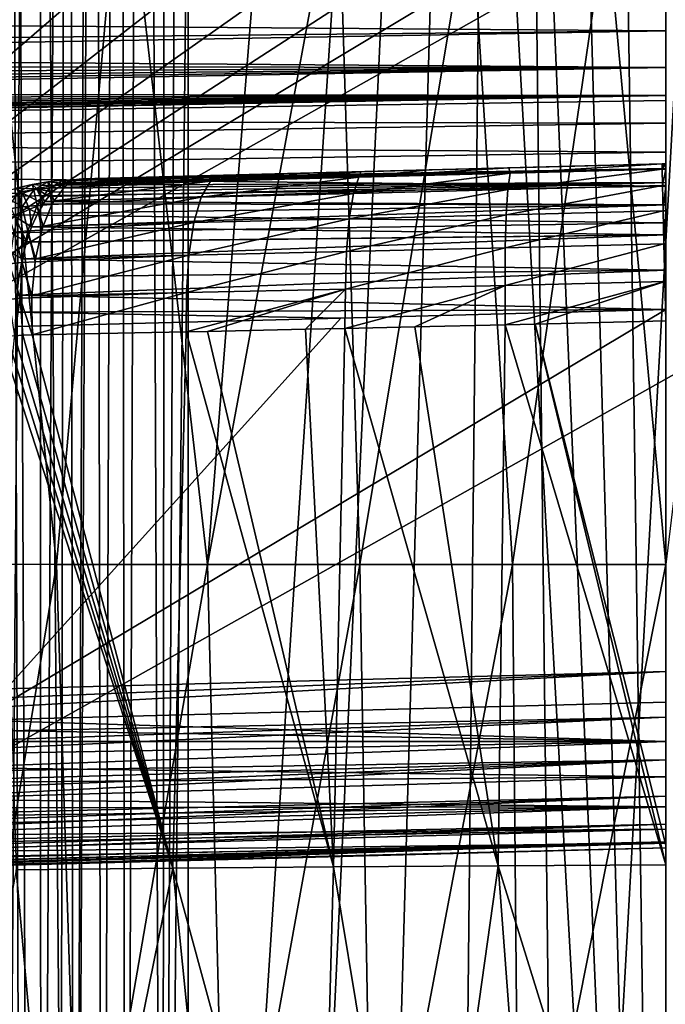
# Model space of a CAD drawing. Header units: metres. Extents: x -105 to 105, y -117 to 62.
# Tile 52 of 256: x -7 to 0, y -72 to -61. Entities that reach past the tile are written whole.
import ezdxf

# ---------------------------------------------------------------- set-up
doc = ezdxf.new("R2010")
doc.units = ezdxf.units.M
doc.layers.add('solid_509432_AD150_SW0001', color=7, linetype='CONTINUOUS')
doc.layers.add('solid_509432_AD150_SW0001_01', color=7, linetype='CONTINUOUS')

msp = doc.modelspace()

# ---------------------------------------------------------------- linework, layer by layer
at = {"layer": 'solid_509432_AD150_SW0001'}
for points in [[(-6.162486, 18.584642, 71.856262), (-7.637273, 18.06888, 71.843544), (-6.716792, -90.563103, 71.851799)], [(-7.637273, 18.06888, 71.843544), (-7.179524, -90.514778, 71.847786), (-6.716792, -90.563103, 71.851799)], [(-7.637273, 18.06888, 71.843544), (-7.271542, -90.4935, 71.846954), (-7.179524, -90.514778, 71.847786)], [(-7.637273, 18.06888, 71.843544), (-7.625625, -90.371964, 71.843658), (-7.271542, -90.4935, 71.846954)], [(-7.32061, -29.51952, 64.375359), (-7.082852, -29.579576, 64.28791), (-7.505126, -85.979546, 64.451538)], [(-7.082852, -29.579576, 64.28791), (-7.076824, -85.839493, 64.285843), (-7.505126, -85.979546, 64.451538)], [(-7.082852, -29.579576, 64.28791), (-6.771978, -29.663712, 64.19088), (-7.076824, -85.839493, 64.285843)], [(-6.771978, -29.663712, 64.19088), (-6.865942, -85.776962, 64.218193), (-7.076824, -85.839493, 64.285843)], [(-6.771978, -29.663712, 64.19088), (-6.698263, -85.73053, 64.170647), (-6.865942, -85.776962, 64.218193)], [(-6.771978, -29.663712, 64.19088), (-6.472116, -29.754089, 64.115013), (-6.698263, -85.73053, 64.170647)], [(-6.472116, -29.754089, 64.115013), (-6.381337, -85.651855, 64.095367), (-6.698263, -85.73053, 64.170647)], [(-6.472116, -29.754089, 64.115013), (-6.184155, -29.851635, 64.057892), (-6.381337, -85.651855, 64.095367)], [(-6.184155, -29.851635, 64.057892), (-6.114038, -85.596252, 64.046265), (-6.381337, -85.651855, 64.095367)], [(-6.184155, -29.851635, 64.057892), (-5.916865, -29.954601, 64.018265), (-6.114038, -85.596252, 64.046265)], [(-5.916865, -29.954601, 64.018265), (-5.698441, -85.5364, 63.995247), (-6.114038, -85.596252, 64.046265)], [(-5.916865, -29.954601, 64.018265), (-5.659842, -30.066204, 63.992046), (-5.698441, -85.5364, 63.995247)], [(-5.659842, -30.066204, 63.992046), (-5.409154, -30.175089, 63.977562), (-5.698441, -85.5364, 63.995247)], [(-5.409154, -30.175089, 63.977562), (-5.409154, -57.844402, 63.977562), (-5.698441, -85.5364, 63.995247)], [(-1.812435, -30.661386, 63.890949), (-5.409154, -85.513756, 63.977562), (-5.409154, -57.844402, 63.977562)], [(-1.812435, -30.661386, 63.890949), (-4.373866, -85.3312, 63.943783), (-5.409154, -85.513756, 63.977562)], [(-1.812435, -30.661386, 63.890949), (-3.366723, -85.142647, 63.917786), (-4.373866, -85.3312, 63.943783)], [(-1.812435, -30.661386, 63.890949), (-2.37439, -84.924759, 63.898792), (-3.366723, -85.142647, 63.917786)], [(-1.812435, -30.661386, 63.890949), (-1.187364, -84.612518, 63.884701), (-2.37439, -84.924759, 63.898792)], [(-1.812435, -30.661386, 63.890949), (1.819986, -30.660877, 63.891041), (-1.187364, -84.612518, 63.884701)], [(1.819986, -30.660877, 63.891041), (0, -84.300003, 63.880001), (-1.187364, -84.612518, 63.884701)], [(-15.998724, -68.619629, 7.318941), (-6.71093, -57.145023, 7.075732), (-7.380745, -56.526978, 7.093272)], [(-15.998724, -68.619629, 7.318941), (-5.989578, -57.702053, 7.056843), (-6.71093, -57.145023, 7.075732)], [(-15.998724, -68.619629, 7.318941), (-5.222173, -58.193825, 7.036747), (-5.989578, -57.702053, 7.056843)], [(-5.409154, -57.844402, 63.977562), (-5.409154, -85.513756, 63.977562), (-5.698441, -85.5364, 63.995247)], [(-15.998724, -68.619629, 7.318941), (-4.414609, -58.616539, 7.015601), (-5.222173, -58.193825, 7.036747)], [(-15.998724, -68.619629, 7.318941), (-3.573109, -58.966927, 6.993565), (-4.414609, -58.616539, 7.015601)], [(-6.898316, -66.987991, -11.923645), (-8.586032, -66.98629, -11.168526), (-7.758146, -58.617985, -12.460942)], [(-6.898316, -66.987991, -11.923645), (-7.758146, -58.617985, -12.460942), (-6.148366, -58.619091, -13.069646)], [(-5.188913, -66.989342, -12.485092), (-6.898316, -66.987991, -11.923645), (-6.148366, -58.619091, -13.069646)], [(-5.188913, -66.989342, -12.485092), (-6.148366, -58.619091, -13.069646), (-4.527571, -58.648762, -13.512552)], [(-5.188913, -66.989342, -12.485092), (-4.527571, -58.648762, -13.512552), (-3.714093, -58.99712, -13.645422)], [(-15.998724, -68.619629, 7.318941), (-2.704162, -59.242283, 6.970811), (-3.573109, -58.966927, 6.993565)], [(-3.465814, -66.990318, -12.867242), (-5.188913, -66.989342, -12.485092), (-3.714093, -58.99712, -13.645422)], [(-3.465814, -66.990318, -12.867242), (-3.714093, -58.99712, -13.645422), (-2.212863, -59.441154, -13.816237)], [(-15.998724, -68.619629, 7.318941), (-1.814456, -59.440495, 6.947513), (-2.704162, -59.242283, 6.970811)], [(-15.998724, -68.619629, 7.318941), (-0.910768, -59.560043, 6.923849), (-1.814456, -59.440495, 6.947513)], [(-1.734735, -66.990906, -13.085711), (-3.465814, -66.990318, -12.867242), (-2.212863, -59.441154, -13.816237)], [(-1.734735, -66.990906, -13.085711), (-2.212863, -59.441154, -13.816237), (-0.672262, -59.65591, -13.898465)], [(-15.998724, -68.619629, 7.318941), (0, -59.599998, 6.9), (-0.910768, -59.560043, 6.923849)], [(0, -66.991104, -13.15611), (-1.734735, -66.990906, -13.085711), (-0.672262, -59.65591, -13.898465)], [(-15.704233, -61.885551, 12.939761), (0, -61.677151, 13.399657), (-15.525231, -61.911869, 12.993114)], [(-15.271584, -61.951393, 13.074856), (0, -61.677151, 13.399657), (-15.006102, -61.962112, 13.107326)], [(-15.010929, -62.216373, 13.438471), (-15.006102, -61.962112, 13.107326), (0, -61.989445, 13.83156)], [(-15.010929, -62.216373, 13.438471), (0, -61.989445, 13.83156), (0, -62.320679, 14.085726)], [(-15.012575, -62.547646, 13.692607), (-15.010929, -62.216373, 13.438471), (0, -62.320679, 14.085726)], [(-15.012575, -62.547646, 13.692607), (0, -62.320679, 14.085726), (0, -62.706406, 14.245499)], [(-15.010929, -62.933369, 13.852428), (-15.012575, -62.547646, 13.692607), (0, -62.706406, 14.245499)], [(-6.838949, -62.692493, -7.694814), (0, -62.503891, -7.583006), (0, -62.66267, -7.146742)], [(-6.611034, -62.623116, -8.18942), (0, -62.450001, -9.358019), (0, -62.450001, -8.044158)], [(-0.020942, -62.45055, -9.357975), (0, -62.450001, -9.358019), (-6.611034, -62.623116, -8.18942)], [(0, -62.503891, -7.583006), (-6.611034, -62.623116, -8.18942), (0, -62.450001, -8.044158)], [(-0.020942, -62.45055, -9.357975), (-6.611034, -62.623116, -8.18942), (-0.041883, -62.451096, -9.357921)], [(-6.611034, -62.623116, -8.18942), (-1.77967, -62.496601, -9.287101), (-0.041883, -62.451096, -9.357921)], [(-6.611034, -62.623116, -8.18942), (-2.680341, -62.520187, -9.194347), (-1.77967, -62.496601, -9.287101)], [(-6.611034, -62.623116, -8.18942), (-3.454081, -62.540447, -9.080271), (-2.680341, -62.520187, -9.194347)], [(-6.611034, -62.623116, -8.18942), (-5.05009, -62.582241, -8.726231), (-3.454081, -62.540447, -9.080271)], [(-5.156495, -62.64677, -9.152988), (-3.454081, -62.540447, -9.080271), (-4.826701, -62.576393, -8.786581)], [(-5.156495, -62.64677, -9.152988), (-3.475518, -62.603153, -9.524091), (-3.454081, -62.540447, -9.080271)], [(-5.05009, -62.582241, -8.726231), (-4.826701, -62.576393, -8.786581), (-3.454081, -62.540447, -9.080271)], [(-3.537673, -62.786392, -9.925785), (-1.791087, -62.74176, -10.138837), (-1.764069, -62.558624, -9.732085)], [(-3.475518, -62.603153, -9.524091), (-3.537673, -62.786392, -9.925785), (-1.764069, -62.558624, -9.732085)], [(-3.475518, -62.603153, -9.524091), (-1.77967, -62.496601, -9.287101), (-2.680341, -62.520187, -9.194347)], [(-3.475518, -62.603153, -9.524091), (-1.764069, -62.558624, -9.732085), (-1.77967, -62.496601, -9.287101)], [(-3.475518, -62.603153, -9.524091), (-2.680341, -62.520187, -9.194347), (-3.454081, -62.540447, -9.080271)], [(-1.791087, -62.74176, -10.138837), (-0.037989, -62.696564, -10.209553), (-0.041562, -62.513706, -9.801074)], [(-1.764069, -62.558624, -9.732085), (-1.791087, -62.74176, -10.138837), (-0.041562, -62.513706, -9.801074)], [(-1.764069, -62.558624, -9.732085), (-0.041883, -62.451096, -9.357921), (-1.77967, -62.496601, -9.287101)], [(-1.764069, -62.558624, -9.732085), (-0.041562, -62.513706, -9.801074), (-0.041883, -62.451096, -9.357921)], [(-0.041562, -62.513706, -9.801074), (-0.020942, -62.45055, -9.357975), (-0.041883, -62.451096, -9.357921)], [(-0.041562, -62.513706, -9.801074), (0, -62.450001, -9.358019), (-0.020942, -62.45055, -9.357975)], [(-0.037989, -62.696564, -10.209553), (0, -62.51263, -9.801204), (-0.041562, -62.513706, -9.801074)], [(-6.963593, -62.70039, -7.689889), (-7.175, -62.68446, -8.059088), (-6.997892, -62.655041, -8.142001)], [(-7.156966, -62.744354, -8.525639), (-6.997892, -62.655041, -8.142001), (-7.175, -62.68446, -8.059088)], [(-7.156966, -62.744354, -8.525639), (-6.982559, -62.726501, -8.603668), (-6.997892, -62.655041, -8.142001)], [(-7.030838, -62.87891, -7.239918), (0, -62.66267, -7.146742), (0, -62.917702, -6.758983)], [(-7.030838, -62.87891, -7.239918), (-6.986679, -62.822247, -7.348397), (0, -62.66267, -7.146742)], [(-6.997892, -62.655041, -8.142001), (-6.824491, -62.63686, -8.219691), (-6.809257, -62.675556, -7.761611)], [(-6.982559, -62.726501, -8.603668), (-6.824491, -62.63686, -8.219691), (-6.997892, -62.655041, -8.142001)], [(-6.963593, -62.70039, -7.689889), (-6.997892, -62.655041, -8.142001), (-6.809257, -62.675556, -7.761611)], [(-6.986679, -62.822247, -7.348397), (-6.939848, -62.772102, -7.460602), (0, -62.66267, -7.146742)], [(-6.982559, -62.726501, -8.603668), (-6.810543, -62.718006, -8.677299), (-6.824491, -62.63686, -8.219691)], [(-6.939848, -62.772102, -7.460602), (-6.89057, -62.728756, -7.57621), (0, -62.66267, -7.146742)], [(-6.92712, -62.871738, -8.968596), (-5.260501, -62.829964, -9.544315), (-5.156495, -62.64677, -9.152988)], [(-6.810543, -62.718006, -8.677299), (-6.92712, -62.871738, -8.968596), (-5.156495, -62.64677, -9.152988)], [(-6.89057, -62.728756, -7.57621), (-6.838949, -62.692493, -7.694814), (0, -62.66267, -7.146742)], [(-6.824491, -62.63686, -8.219691), (-6.777033, -62.688721, -8.594512), (-6.653728, -62.628155, -8.292858)], [(-6.824491, -62.63686, -8.219691), (-6.653728, -62.628155, -8.292858), (-6.670841, -62.628719, -8.063743)], [(-6.824491, -62.63686, -8.219691), (-6.670841, -62.628719, -8.063743), (-6.728933, -62.642262, -7.939084)], [(-6.824491, -62.63686, -8.219691), (-6.810543, -62.718006, -8.677299), (-6.777033, -62.688721, -8.594512)], [(-6.824491, -62.63686, -8.219691), (-6.728933, -62.642262, -7.939084), (-6.784938, -62.663589, -7.815899)], [(-6.824491, -62.63686, -8.219691), (-6.784938, -62.663589, -7.815899), (-6.809257, -62.675556, -7.761611)], [(-6.777033, -62.688721, -8.594512), (-6.810543, -62.718006, -8.677299), (-5.156495, -62.64677, -9.152988)], [(-6.777033, -62.688721, -8.594512), (-5.156495, -62.64677, -9.152988), (-5.05009, -62.582241, -8.726231)], [(-6.653728, -62.628155, -8.292858), (-6.777033, -62.688721, -8.594512), (-5.05009, -62.582241, -8.726231)], [(-6.670841, -62.628719, -8.063743), (-6.653728, -62.628155, -8.292858), (-6.611034, -62.623116, -8.18942)], [(-6.653728, -62.628155, -8.292858), (-5.05009, -62.582241, -8.726231), (-6.611034, -62.623116, -8.18942)], [(-5.260501, -62.829964, -9.544315), (-3.537673, -62.786392, -9.925785), (-3.475518, -62.603153, -9.524091)], [(-5.156495, -62.64677, -9.152988), (-5.260501, -62.829964, -9.544315), (-3.475518, -62.603153, -9.524091)], [(-5.156495, -62.64677, -9.152988), (-4.826701, -62.576393, -8.786581), (-5.05009, -62.582241, -8.726231)], [(-7.28501, -62.785076, -7.530925), (-7.546396, -62.789253, -7.873429), (-7.357224, -62.727802, -7.969997)], [(-7.461193, -62.966465, -8.799144), (-7.288649, -62.938961, -8.879542), (-7.33474, -62.773285, -8.442561)], [(-7.121795, -62.736012, -7.613208), (-7.357224, -62.727802, -7.969997), (-7.175, -62.68446, -8.059088)], [(-7.33474, -62.773285, -8.442561), (-7.175, -62.68446, -8.059088), (-7.357224, -62.727802, -7.969997)], [(-7.121795, -62.736012, -7.613208), (-7.28501, -62.785076, -7.530925), (-7.357224, -62.727802, -7.969997)], [(-7.33474, -62.773285, -8.442561), (-7.156966, -62.744354, -8.525639), (-7.175, -62.68446, -8.059088)], [(-7.288649, -62.938961, -8.879542), (-7.156966, -62.744354, -8.525639), (-7.33474, -62.773285, -8.442561)], [(-7.288649, -62.938961, -8.879542), (-7.118618, -62.921967, -8.955436), (-7.156966, -62.744354, -8.525639)], [(-7.121795, -62.736012, -7.613208), (-7.047827, -62.903412, -7.19752), (-7.28501, -62.785076, -7.530925)], [(-6.963593, -62.70039, -7.689889), (-7.121795, -62.736012, -7.613208), (-7.175, -62.68446, -8.059088)], [(-7.118618, -62.921967, -8.955436), (-6.982559, -62.726501, -8.603668), (-7.156966, -62.744354, -8.525639)], [(-6.963593, -62.70039, -7.689889), (-6.939848, -62.772102, -7.460602), (-7.121795, -62.736012, -7.613208)], [(-7.121795, -62.736012, -7.613208), (-6.939848, -62.772102, -7.460602), (-6.986679, -62.822247, -7.348397)], [(-7.121795, -62.736012, -7.613208), (-6.986679, -62.822247, -7.348397), (-7.030838, -62.87891, -7.239918)], [(-7.121795, -62.736012, -7.613208), (-7.030838, -62.87891, -7.239918), (-7.047827, -62.903412, -7.19752)], [(-7.118618, -62.921967, -8.955436), (-6.950341, -62.913918, -9.02735), (-6.982559, -62.726501, -8.603668)], [(-6.982559, -62.726501, -8.603668), (-6.92712, -62.871738, -8.968596), (-6.810543, -62.718006, -8.677299)], [(-6.982559, -62.726501, -8.603668), (-6.950341, -62.913918, -9.02735), (-6.92712, -62.871738, -8.968596)], [(-6.963593, -62.70039, -7.689889), (-6.809257, -62.675556, -7.761611), (-6.838949, -62.692493, -7.694814)], [(-6.963593, -62.70039, -7.689889), (-6.838949, -62.692493, -7.694814), (-6.89057, -62.728756, -7.57621)], [(-6.963593, -62.70039, -7.689889), (-6.89057, -62.728756, -7.57621), (-6.939848, -62.772102, -7.460602)], [(-3.586241, -63.074635, -10.262466), (-1.810167, -63.030449, -10.479439), (-1.791087, -62.74176, -10.138837)], [(-3.537673, -62.786392, -9.925785), (-3.586241, -63.074635, -10.262466), (-1.791087, -62.74176, -10.138837)], [(-1.810167, -63.030449, -10.479439), (-0.031443, -62.985359, -10.551397), (-0.037989, -62.696564, -10.209553)], [(-1.791087, -62.74176, -10.138837), (-1.810167, -63.030449, -10.479439), (-0.037989, -62.696564, -10.209553)], [(-0.031443, -62.985359, -10.551397), (0, -62.695629, -10.209734), (-0.037989, -62.696564, -10.209553)], [(-7.28501, -62.785076, -7.530925), (-7.454766, -62.851685, -7.441892), (-7.546396, -62.789253, -7.873429)], [(-7.206428, -62.963867, -7.115454), (-7.454766, -62.851685, -7.441892), (-7.28501, -62.785076, -7.530925)], [(-7.206428, -62.963867, -7.115454), (-7.372056, -63.046509, -7.02544), (-7.454766, -62.851685, -7.441892)], [(-7.206428, -62.963867, -7.115454), (-7.28501, -62.785076, -7.530925), (-7.047827, -62.903412, -7.19752)], [(-7.049806, -63.158157, -9.283036), (-5.344286, -63.117428, -9.872733), (-5.260501, -62.829964, -9.544315)], [(-6.950341, -62.913918, -9.02735), (-7.049806, -63.158157, -9.283036), (-5.260501, -62.829964, -9.544315)], [(-7.047827, -62.903412, -7.19752), (-7.030838, -62.87891, -7.239918), (0, -62.917702, -6.758983)], [(-6.92712, -62.871738, -8.968596), (-6.950341, -62.913918, -9.02735), (-5.260501, -62.829964, -9.544315)], [(-5.344286, -63.117428, -9.872733), (-3.586241, -63.074635, -10.262466), (-3.537673, -62.786392, -9.925785)], [(-5.260501, -62.829964, -9.544315), (-5.344286, -63.117428, -9.872733), (-3.537673, -62.786392, -9.925785)], [(-15.010929, -62.933369, 13.852428), (0, -63.120411, 14.3), (-15.006102, -63.347279, 13.907051)], [(-7.38366, -63.22514, -9.178762), (-7.288649, -62.938961, -8.879542), (-7.461193, -62.966465, -8.799144)], [(-7.38366, -63.22514, -9.178762), (-7.223076, -63.20948, -9.250197), (-7.288649, -62.938961, -8.879542)], [(-7.206428, -62.963867, -7.115454), (-7.18078, -63.164116, -6.850239), (-7.372056, -63.046509, -7.02544)], [(-7.223076, -63.20948, -9.250197), (-7.118618, -62.921967, -8.955436), (-7.288649, -62.938961, -8.879542)], [(-7.223076, -63.20948, -9.250197), (-7.063269, -63.202076, -9.318333), (-7.118618, -62.921967, -8.955436)], [(-7.206428, -62.963867, -7.115454), (-7.047827, -62.903412, -7.19752), (-7.111385, -63.010456, -7.03567)], [(-7.206428, -62.963867, -7.115454), (-7.111385, -63.010456, -7.03567), (-7.18078, -63.164116, -6.850239)], [(-7.18078, -63.164116, -6.850239), (-7.111385, -63.010456, -7.03567), (0, -62.917702, -6.758983)], [(-7.118618, -62.921967, -8.955436), (-7.049806, -63.158157, -9.283036), (-6.950341, -62.913918, -9.02735)], [(-7.118618, -62.921967, -8.955436), (-7.063269, -63.202076, -9.318333), (-7.049806, -63.158157, -9.283036)], [(-7.111385, -63.010456, -7.03567), (-7.047827, -62.903412, -7.19752), (0, -62.917702, -6.758983)], [(-1.819821, -63.402168, -10.727321), (-0.022437, -63.357506, -10.799859), (-0.031443, -62.985359, -10.551397)], [(-1.810167, -63.030449, -10.479439), (-1.819821, -63.402168, -10.727321), (-0.031443, -62.985359, -10.551397)], [(-0.022437, -63.357506, -10.799859), (0, -62.984707, -10.551622), (-0.031443, -62.985359, -10.551397)], [(-7.372056, -63.046509, -7.02544), (-7.23813, -63.333557, -6.688704), (-7.545692, -63.159885, -6.92674)], [(-7.372056, -63.046509, -7.02544), (-7.18078, -63.164116, -6.850239), (-7.23813, -63.333557, -6.688704)], [(-5.401385, -63.486984, -10.112904), (-3.617453, -63.445499, -10.507989), (-3.586241, -63.074635, -10.262466)], [(-5.344286, -63.117428, -9.872733), (-5.401385, -63.486984, -10.112904), (-3.586241, -63.074635, -10.262466)], [(-3.617453, -63.445499, -10.507989), (-1.819821, -63.402168, -10.727321), (-1.810167, -63.030449, -10.479439)], [(-3.586241, -63.074635, -10.262466), (-3.617453, -63.445499, -10.507989), (-1.810167, -63.030449, -10.479439)], [(0, -63.120411, 14.3), (0, -86.724808, 14.3), (-15.006102, -63.347279, 13.907051)], [(-7.396877, -63.467556, -6.594495), (-7.545692, -63.159885, -6.92674), (-7.23813, -63.333557, -6.688704)], [(-7.435301, -63.582722, -9.402207), (-7.28857, -63.568771, -9.467175), (-7.38366, -63.22514, -9.178762)], [(-7.28857, -63.568771, -9.467175), (-7.223076, -63.20948, -9.250197), (-7.38366, -63.22514, -9.178762)], [(-7.28857, -63.568771, -9.467175), (-7.141366, -63.562172, -9.529737), (-7.223076, -63.20948, -9.250197)], [(-7.223076, -63.20948, -9.250197), (-7.135699, -63.526051, -9.513764), (-7.063269, -63.202076, -9.318333)], [(-7.223076, -63.20948, -9.250197), (-7.141366, -63.562172, -9.529737), (-7.135699, -63.526051, -9.513764)], [(-7.135699, -63.526051, -9.513764), (-5.401385, -63.486984, -10.112904), (-5.344286, -63.117428, -9.872733)], [(-7.063269, -63.202076, -9.318333), (-7.135699, -63.526051, -9.513764), (-5.344286, -63.117428, -9.872733)], [(-7.049806, -63.158157, -9.283036), (-7.063269, -63.202076, -9.318333), (-5.344286, -63.117428, -9.872733)], [(-7.396877, -63.467556, -6.594495), (-7.23813, -63.333557, -6.688704), (-7.286204, -63.526531, -6.543721)], [(-7.286204, -63.526531, -6.543721), (-7.23813, -63.333557, -6.688704), (-7.239161, -63.33712, -6.685688)], [(0, -86.724808, 14.3), (-14.781674, -73.985245, 13.912929), (-15.006102, -63.347279, 13.907051)], [(-5.427393, -63.910118, -10.246296), (-3.628883, -63.87019, -10.643287), (-3.617453, -63.445499, -10.507989)], [(-5.401385, -63.486984, -10.112904), (-5.427393, -63.910118, -10.246296), (-3.617453, -63.445499, -10.507989)], [(-3.628883, -63.87019, -10.643287), (-1.819296, -63.827923, -10.863143), (-1.819821, -63.402168, -10.727321)], [(-3.617453, -63.445499, -10.507989), (-3.628883, -63.87019, -10.643287), (-1.819821, -63.402168, -10.727321)], [(-1.819821, -63.402168, -10.727321), (-1.819296, -63.827923, -10.863143), (-0.022437, -63.357506, -10.799859)], [(-1.819296, -63.827923, -10.863143), (-0.011675, -63.783875, -10.935497), (-0.022437, -63.357506, -10.799859)], [(-0.011675, -63.783875, -10.935497), (0, -63.357273, -10.800086), (-0.022437, -63.357506, -10.799859)], [(-0.011675, -63.783875, -10.935497), (0, -63.783894, -10.935584), (0, -63.357273, -10.800086)], [(-7.396877, -63.467556, -6.594495), (-7.286204, -63.526531, -6.543721), (-7.321951, -63.730469, -6.425091)], [(-7.28857, -63.568771, -9.467175), (-7.178225, -63.947262, -9.643117), (-7.141366, -63.562172, -9.529737)], [(-7.178225, -63.947262, -9.643117), (-5.427393, -63.910118, -10.246296), (-5.401385, -63.486984, -10.112904)], [(-7.141366, -63.562172, -9.529737), (-7.178225, -63.947262, -9.643117), (-5.401385, -63.486984, -10.112904)], [(-7.135699, -63.526051, -9.513764), (-7.141366, -63.562172, -9.529737), (-5.401385, -63.486984, -10.112904)], [(-7.439932, -63.9865, -9.534126), (-7.310483, -63.974518, -9.591071), (-7.435301, -63.582722, -9.402207)], [(-7.310483, -63.974518, -9.591071), (-7.28857, -63.568771, -9.467175), (-7.435301, -63.582722, -9.402207)], [(-7.310483, -63.974518, -9.591071), (-7.179126, -63.968822, -9.646658), (-7.28857, -63.568771, -9.467175)], [(-7.28857, -63.568771, -9.467175), (-7.179126, -63.968822, -9.646658), (-7.178225, -63.947262, -9.643117)], [(-1.819296, -63.827923, -10.863143), (-1.819147, -64.274864, -10.875473), (-0.011675, -63.783875, -10.935497)], [(-0.011675, -63.783875, -10.935497), (-1.819147, -64.274864, -10.875473), (-1.480527, -64.266884, -10.899474)], [(-0.011675, -63.783875, -10.935497), (-1.480527, -64.266884, -10.899474), (0, -64.23111, -10.9477)], [(-0.011675, -63.783875, -10.935497), (0, -64.23111, -10.9477), (0, -63.783894, -10.935584)], [(-3.628883, -63.87019, -10.643287), (-5.430489, -64.354507, -10.259787), (-5.189568, -64.34951, -10.324791)], [(-5.427393, -63.910118, -10.246296), (-5.430489, -64.354507, -10.259787), (-3.628883, -63.87019, -10.643287)], [(-3.628883, -63.87019, -10.643287), (-5.189568, -64.34951, -10.324791), (-4.079629, -64.325935, -10.575535)], [(-3.628883, -63.87019, -10.643287), (-4.079629, -64.325935, -10.575535), (-3.635141, -64.316216, -10.655249)], [(-1.819296, -63.827923, -10.863143), (-3.635141, -64.316216, -10.655249), (-2.843751, -64.298492, -10.77102)], [(-3.628883, -63.87019, -10.643287), (-3.635141, -64.316216, -10.655249), (-1.819296, -63.827923, -10.863143)], [(-1.819296, -63.827923, -10.863143), (-2.843751, -64.298492, -10.77102), (-1.819147, -64.274864, -10.875473)], [(-7.439932, -63.9865, -9.534126), (-7.373294, -64.401535, -9.57624), (-7.310483, -63.974518, -9.591071)], [(-7.310483, -63.974518, -9.591071), (-7.373294, -64.401535, -9.57624), (-7.278975, -64.393806, -9.617137)], [(-7.310483, -63.974518, -9.591071), (-7.174128, -64.389549, -9.661195), (-7.179126, -63.968822, -9.646658)], [(-7.310483, -63.974518, -9.591071), (-7.278975, -64.393806, -9.617137), (-7.174128, -64.389549, -9.661195)], [(-7.179126, -63.968822, -9.646658), (-7.174128, -64.389549, -9.661195), (-5.427393, -63.910118, -10.246296)], [(-7.178225, -63.947262, -9.643117), (-7.179126, -63.968822, -9.646658), (-5.427393, -63.910118, -10.246296)], [(-5.427393, -63.910118, -10.246296), (-7.174128, -64.389549, -9.661195), (-5.430489, -64.354507, -10.259787)], [(-7.794856, -68.751976, -5.46259), (0, -64.102135, -6.075218), (0, -68.547859, -5.291317)], [(-3.68104, -64.198532, -6.1561), (0, -64.102135, -6.075218), (-7.794856, -68.751976, -5.46259)], [(-7.358112, -64.133133, -6.272357), (0, -64.102135, -6.075218), (-3.68104, -64.198532, -6.1561)], [(-3.68104, -64.198532, -6.1561), (-7.794856, -68.751976, -5.46259), (-7.36208, -64.294922, -6.236982)], [(-7.358112, -64.133133, -6.272357), (-3.68104, -64.198532, -6.1561), (-7.36208, -64.294922, -6.236982)], [(0, -70.168045, -10.225211), (0, -64.23111, -10.9477), (-1.480527, -64.266884, -10.899474)], [(-4.079629, -64.325935, -10.575535), (-5.189568, -64.34951, -10.324791), (-3.762804, -70.413551, -9.892677)], [(-3.635141, -64.316216, -10.655249), (-4.079629, -64.325935, -10.575535), (-3.762804, -70.413551, -9.892677)], [(-3.635141, -64.316216, -10.655249), (-3.762804, -70.413551, -9.892677), (-1.898151, -70.402565, -10.122713)], [(-2.843751, -64.298492, -10.77102), (-3.635141, -64.316216, -10.655249), (-1.898151, -70.402565, -10.122713)], [(-1.819147, -64.274864, -10.875473), (-2.843751, -64.298492, -10.77102), (-1.898151, -70.402565, -10.122713)], [(-1.819147, -64.274864, -10.875473), (-1.898151, -70.402565, -10.122713), (0, -70.391167, -10.196258)], [(-1.480527, -64.266884, -10.899474), (-1.819147, -64.274864, -10.875473), (0, -70.391167, -10.196258)], [(0, -70.168045, -10.225211), (-1.480527, -64.266884, -10.899474), (0, -70.391167, -10.196258)], [(-7.458007, -64.412148, -9.538418), (-7.534043, -64.425095, -9.503532), (-5.580221, -70.429649, -9.4781)], [(-7.534043, -64.425095, -9.503532), (-7.355093, -70.447685, -8.838668), (-5.580221, -70.429649, -9.4781)], [(-7.373294, -64.401535, -9.57624), (-7.458007, -64.412148, -9.538418), (-5.580221, -70.429649, -9.4781)], [(-7.278975, -64.393806, -9.617137), (-7.373294, -64.401535, -9.57624), (-5.580221, -70.429649, -9.4781)], [(-7.174128, -64.389549, -9.661195), (-7.278975, -64.393806, -9.617137), (-5.580221, -70.429649, -9.4781)], [(-5.430489, -64.354507, -10.259787), (-7.174128, -64.389549, -9.661195), (-5.580221, -70.429649, -9.4781)], [(-5.430489, -64.354507, -10.259787), (-5.580221, -70.429649, -9.4781), (-3.762804, -70.413551, -9.892677)], [(-5.189568, -64.34951, -10.324791), (-5.430489, -64.354507, -10.259787), (-3.762804, -70.413551, -9.892677)], [(-6.898316, -66.987991, -11.923645), (-8.265753, -75.34761, -10.288758), (-8.586032, -66.98629, -11.168526)], [(-6.898316, -66.987991, -11.923645), (-6.629782, -75.34938, -11.003482), (-8.265753, -75.34761, -10.288758)], [(-5.188913, -66.989342, -12.485092), (-6.629782, -75.34938, -11.003482), (-6.898316, -66.987991, -11.923645)], [(-5.188913, -66.989342, -12.485092), (-4.978623, -75.350777, -11.531426), (-6.629782, -75.34938, -11.003482)], [(-3.465814, -66.990318, -12.867242), (-4.978623, -75.350777, -11.531426), (-5.188913, -66.989342, -12.485092)], [(-3.465814, -66.990318, -12.867242), (-3.320786, -75.351791, -11.888581), (-4.978623, -75.350777, -11.531426)], [(-1.734735, -66.990906, -13.085711), (-3.320786, -75.351791, -11.888581), (-3.465814, -66.990318, -12.867242)], [(-1.734735, -66.990906, -13.085711), (-1.660652, -75.352409, -12.091887), (-3.320786, -75.351791, -11.888581)], [(0, -66.991104, -13.15611), (-1.660652, -75.352409, -12.091887), (-1.734735, -66.990906, -13.085711)], [(0, -66.991104, -13.15611), (0, -75.352615, -12.157266), (-1.660652, -75.352409, -12.091887)], [(-15.987632, -68.836632, 7.306815), (0, -68.200684, 6.9), (-15.998724, -68.619629, 7.318941)], [(0, -68.718338, 6.83186), (0, -68.200684, 6.9), (-15.968702, -69.050697, 7.270983)], [(0, -68.992653, -5.158166), (-7.794856, -68.751976, -5.46259), (0, -68.547859, -5.291317)], [(0, -68.718338, 6.83186), (-15.968702, -69.050697, 7.270983), (-15.941814, -69.259308, 7.211903)], [(0, -68.718338, 6.83186), (-15.941814, -69.259308, 7.211903), (-15.906601, -69.460274, 7.130168)], [(0, -69.2005, 6.632158), (0, -68.718338, 6.83186), (-15.906601, -69.460274, 7.130168)], [(0, -69.2005, 6.632158), (-15.906601, -69.460274, 7.130168), (-15.862869, -69.651489, 7.02649)], [(0, -69.2005, 6.632158), (-15.862869, -69.651489, 7.02649), (-15.810307, -69.830719, 6.90182)], [(0, -69.2005, 6.632158), (-15.810307, -69.830719, 6.90182), (-15.748605, -69.996033, 6.757083)], [(0, -69.614494, 6.314497), (0, -69.2005, 6.632158), (-15.748605, -69.996033, 6.757083)], [(-8.574466, -69.646881, -5.093499), (0, -69.394714, -4.926044), (0, -69.7323, -4.607552)], [(0, -69.614494, 6.314497), (-15.748605, -69.996033, 6.757083), (-15.67751, -70.145477, 6.593308)], [(0, -69.614494, 6.314497), (-15.67751, -70.145477, 6.593308), (-15.596637, -70.277061, 6.411628)], [(0, -69.932159, 5.9005), (0, -69.614494, 6.314497), (-15.596637, -70.277061, 6.411628)], [(-8.741784, -69.745667, -5.019597), (-8.574466, -69.646881, -5.093499), (0, -69.7323, -4.607552)], [(-9.413415, -70.06192, -4.708249), (0, -69.7323, -4.607552), (0, -69.987328, -4.219792)], [(-9.413415, -70.06192, -4.708249), (-9.157435, -69.953888, -4.830153), (0, -69.7323, -4.607552)], [(-9.157435, -69.953888, -4.830153), (-8.934279, -69.84787, -4.932997), (0, -69.7323, -4.607552)], [(-8.934279, -69.84787, -4.932997), (-8.741784, -69.745667, -5.019597), (0, -69.7323, -4.607552)], [(0, -69.932159, 5.9005), (-15.596637, -70.277061, 6.411628), (-15.506024, -70.388809, 6.213241)], [(0, -69.932159, 5.9005), (-15.506024, -70.388809, 6.213241), (-15.405711, -70.478477, 5.999932)], [(0, -70.131859, 5.418335), (0, -69.932159, 5.9005), (-15.405711, -70.478477, 5.999932)], [(-10.000212, -70.26342, -4.410614), (-9.698034, -70.167183, -4.567294), (0, -69.987328, -4.219792)], [(-9.698034, -70.167183, -4.567294), (-9.413415, -70.06192, -4.708249), (0, -69.987328, -4.219792)], [(0, -70.131859, 5.418335), (-15.405711, -70.478477, 5.999932), (-15.296387, -70.543892, 5.77394)], [(0, -70.131859, 5.418335), (-15.296387, -70.543892, 5.77394), (-15.178833, -70.583046, 5.537967)], [(0, -70.131859, 5.418335), (-15.178833, -70.583046, 5.537967), (-15.054603, -70.594215, 5.294904)], [(0, -70.131859, 5.418335), (-15.054603, -70.594215, 5.294904), (-7.5273, -70.39711, 5.097795)], [(-11.013103, -70.472359, -3.81708), (0, -70.199997, -3.322376), (-5.665571, -70.348358, -3.446863)], [(-11.013103, -70.472359, -3.81708), (-10.99096, -70.469727, -3.832206), (0, -70.199997, -3.322376)], [(0, -70.146111, -3.783528), (0, -70.199997, -3.322376), (-10.99096, -70.469727, -3.832206)], [(0, -70.146111, -3.783528), (-10.99096, -70.469727, -3.832206), (-10.591498, -70.407051, -4.080696)], [(-10.303553, -70.344543, -4.245433), (0, -70.146111, -3.783528), (-10.591498, -70.407051, -4.080696)], [(-5.665571, -70.348358, -3.446863), (0, -70.199997, -3.322376), (-7.5273, -70.39711, 5.097795)], [(-11.331143, -70.496719, -3.571351), (-5.665571, -70.348358, -3.446863), (-7.5273, -70.39711, 5.097795)], [(-11.013103, -70.472359, -3.81708), (-5.665571, -70.348358, -3.446863), (-11.331143, -70.496719, -3.571351)], [(-8.445647, -76.540756, -7.418519), (-6.814825, -76.515923, -8.205056), (-7.355093, -70.447685, -8.838668)], [(-6.814825, -76.515923, -8.205056), (-5.580221, -70.429649, -9.4781), (-7.355093, -70.447685, -8.838668)], [(-6.814825, -76.515923, -8.205056), (-4.971724, -76.503319, -8.799337), (-5.580221, -70.429649, -9.4781)], [(-3.927251, -76.502159, -9.024748), (-3.762804, -70.413551, -9.892677), (-5.580221, -70.429649, -9.4781)], [(-4.971724, -76.503319, -8.799337), (-3.927251, -76.502159, -9.024748), (-5.580221, -70.429649, -9.4781)], [(-3.927251, -76.502159, -9.024748), (-2.754974, -76.505493, -9.199873), (-3.762804, -70.413551, -9.892677)], [(-2.754974, -76.505493, -9.199873), (-1.898151, -70.402565, -10.122713), (-3.762804, -70.413551, -9.892677)], [(-2.754974, -76.505493, -9.199873), (-1.443654, -76.514671, -9.313928), (-1.898151, -70.402565, -10.122713)], [(0, -76.53109, -9.352777), (0, -70.391167, -10.196258), (-1.898151, -70.402565, -10.122713)], [(-1.443654, -76.514671, -9.313928), (0, -76.53109, -9.352777), (-1.898151, -70.402565, -10.122713)]]:
    msp.add_3dface(points, dxfattribs=at)
at = {"layer": 'solid_509432_AD150_SW0001_01'}
for points in [[(-1.564026, 19.454363, 71.878471), (-3.11728, 19.279366, 71.873924), (0, -90.568039, 71.879997)], [(-0.001912, 19.454506, 71.878471), (-1.564026, 19.454363, 71.878471), (0, -90.568039, 71.879997)], [(-3.11728, 19.279366, 71.873924), (-4.652982, 18.988907, 71.86647), (0, -90.568039, 71.879997)], [(-4.652982, 18.988907, 71.86647), (-6.162486, 18.584642, 71.856262), (0, -90.568039, 71.879997)], [(-6.162486, 18.584642, 71.856262), (-6.716792, -90.563103, 71.851799), (0, -90.568039, 71.879997)], [(-18.733534, -55.793129, 17.200001), (-18.587837, -75.340057, 17.200001), (18.747355, -54.341576, 17.200001)], [(-18.587837, -75.340057, 17.200001), (18.588333, -75.235542, 17.200001), (18.747355, -54.341576, 17.200001)], [(-15.998724, -68.619629, 7.318941), (0, -68.200684, 6.9), (0, -59.599998, 6.9)], [(0, -66.991104, -13.15611), (-0.672262, -59.65591, -13.898465), (0.882273, -59.640289, -13.892512)], [(-16.37838, -60.819286, 12.071628), (0, -60.463192, 12.468125), (0, -60.945362, 12.667843)], [(-16.37838, -60.819286, 12.071628), (-16.374044, -60.665977, 12.027914), (0, -60.463192, 12.468125)], [(-16.39274, -61.112255, 12.194313), (-16.37838, -60.819286, 12.071628), (0, -60.945362, 12.667843)], [(-16.395758, -61.237694, 12.264944), (0, -60.945362, 12.667843), (0, -61.359406, 12.985555)], [(-16.395758, -61.237694, 12.264944), (-16.39274, -61.112255, 12.194313), (0, -60.945362, 12.667843)], [(-16.38726, -61.346592, 12.336929), (-16.395758, -61.237694, 12.264944), (0, -61.359406, 12.985555)], [(-16.367071, -61.44072, 12.408402), (-16.38726, -61.346592, 12.336929), (0, -61.359406, 12.985555)], [(-16.335546, -61.522163, 12.478325), (-16.367071, -61.44072, 12.408402), (0, -61.359406, 12.985555)], [(-16.292942, -61.593319, 12.546607), (-16.335546, -61.522163, 12.478325), (0, -61.359406, 12.985555)], [(-16.238394, -61.656441, 12.613825), (-16.292942, -61.593319, 12.546607), (0, -61.359406, 12.985555)], [(-16.238394, -61.656441, 12.613825), (0, -61.359406, 12.985555), (0, -61.677151, 13.399657)], [(-16.170252, -61.713276, 12.680732), (-16.238394, -61.656441, 12.613825), (0, -61.677151, 13.399657)], [(-16.085949, -61.764721, 12.74763), (-16.170252, -61.713276, 12.680732), (0, -61.677151, 13.399657)], [(-15.982208, -61.810963, 12.81416), (-16.085949, -61.764721, 12.74763), (0, -61.677151, 13.399657)], [(-15.855954, -61.851555, 12.879016), (-15.982208, -61.810963, 12.81416), (0, -61.677151, 13.399657)], [(-15.704233, -61.885551, 12.939761), (-15.855954, -61.851555, 12.879016), (0, -61.677151, 13.399657)], [(-15.271584, -61.951393, 13.074856), (-15.525231, -61.911869, 12.993114), (0, -61.677151, 13.399657)], [(-15.006102, -61.962112, 13.107326), (0, -61.677151, 13.399657), (0, -61.735245, 13.500274)], [(0, -61.989445, 13.83156), (-15.006102, -61.962112, 13.107326), (0, -61.735245, 13.500274)], [(-6.838949, -62.692493, -7.694814), (-6.809257, -62.675556, -7.761611), (0, -62.503891, -7.583006)], [(-6.809257, -62.675556, -7.761611), (-6.784938, -62.663589, -7.815899), (0, -62.503891, -7.583006)], [(-6.784938, -62.663589, -7.815899), (-6.728933, -62.642262, -7.939084), (0, -62.503891, -7.583006)], [(-6.728933, -62.642262, -7.939084), (-6.670841, -62.628719, -8.063743), (0, -62.503891, -7.583006)], [(-6.670841, -62.628719, -8.063743), (-6.611034, -62.623116, -8.18942), (0, -62.503891, -7.583006)], [(-0.041562, -62.513706, -9.801074), (0, -62.51263, -9.801204), (0, -62.450001, -9.358019)], [(-0.037989, -62.696564, -10.209553), (0, -62.695629, -10.209734), (0, -62.51263, -9.801204)], [(-15.010929, -62.933369, 13.852428), (0, -62.706406, 14.245499), (0, -63.120411, 14.3)], [(-0.031443, -62.985359, -10.551397), (0, -62.984707, -10.551622), (0, -62.695629, -10.209734)], [(-7.18078, -63.164116, -6.850239), (0, -62.917702, -6.758983), (0, -63.255283, -6.440491)], [(-0.022437, -63.357506, -10.799859), (0, -63.357273, -10.800086), (0, -62.984707, -10.551622)], [(-7.23813, -63.333557, -6.688704), (-7.18078, -63.164116, -6.850239), (0, -63.255283, -6.440491)], [(-7.286204, -63.526531, -6.543721), (0, -63.255283, -6.440491), (0, -63.657349, -6.208368)], [(-7.286204, -63.526531, -6.543721), (-7.239161, -63.33712, -6.685688), (0, -63.255283, -6.440491)], [(-7.239161, -63.33712, -6.685688), (-7.23813, -63.333557, -6.688704), (0, -63.255283, -6.440491)], [(-7.321951, -63.730469, -6.425091), (-7.286204, -63.526531, -6.543721), (0, -63.657349, -6.208368)], [(-7.346052, -63.939861, -6.333468), (0, -63.657349, -6.208368), (0, -64.102135, -6.075218)], [(-7.346052, -63.939861, -6.333468), (-7.321951, -63.730469, -6.425091), (0, -63.657349, -6.208368)], [(-7.358112, -64.133133, -6.272357), (-7.346052, -63.939861, -6.333468), (0, -64.102135, -6.075218)], [(-15.987632, -68.836632, 7.306815), (-15.968702, -69.050697, 7.270983), (0, -68.200684, 6.9)], [(-7.823464, -68.866814, -5.439656), (-7.794856, -68.751976, -5.46259), (0, -68.992653, -5.158166)], [(-7.879419, -68.993652, -5.406826), (-7.823464, -68.866814, -5.439656), (0, -68.992653, -5.158166)], [(-8.107254, -69.287857, -5.298278), (0, -68.992653, -5.158166), (0, -69.394714, -4.926044)], [(-8.107254, -69.287857, -5.298278), (-7.969947, -69.13295, -5.361302), (0, -68.992653, -5.158166)], [(-7.969947, -69.13295, -5.361302), (-7.879419, -68.993652, -5.406826), (0, -68.992653, -5.158166)], [(-8.304195, -69.459602, -5.211522), (-8.107254, -69.287857, -5.298278), (0, -69.394714, -4.926044)], [(-8.574466, -69.646881, -5.093499), (-8.304195, -69.459602, -5.211522), (0, -69.394714, -4.926044)], [(-10.000212, -70.26342, -4.410614), (0, -69.987328, -4.219792), (0, -70.146111, -3.783528)], [(0, -70.131859, 5.418335), (-7.5273, -70.39711, 5.097795), (0, -70.199997, 4.900685)], [(-10.303553, -70.344543, -4.245433), (-10.000212, -70.26342, -4.410614), (0, -70.146111, -3.783528)], [(-7.5273, -70.39711, 5.097795), (0, -70.199997, -3.322376), (0, -70.199997, 4.900685)]]:
    msp.add_3dface(points, dxfattribs=at)

doc.saveas('drawing.dxf')
